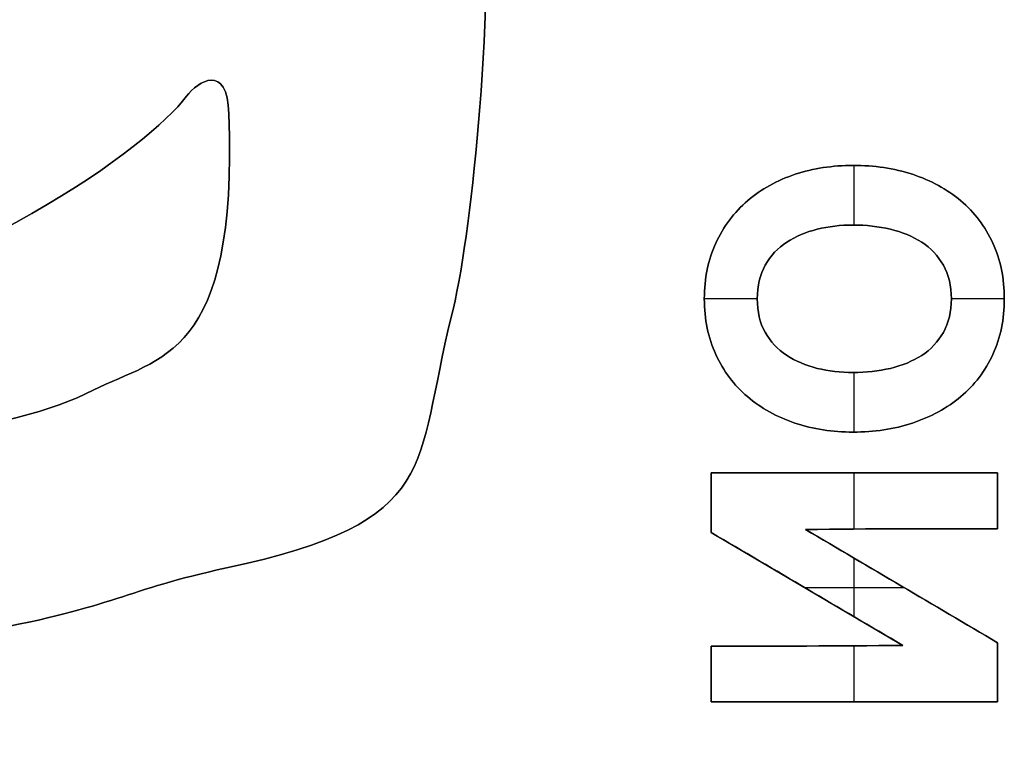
# Model space of a CAD drawing. Header units: millimetres. Extents: x -125 to 125, y -108 to 108.
# Tile 8 of 13: x 10.7 to 19.64, y -7.41 to -0.89. Entities that reach past the tile are written whole.
import ezdxf

# ---------------------------------------------------------------- set-up
doc = ezdxf.new("R2010")
doc.units = ezdxf.units.MM
doc.layers.add('Corpo', color=18, linetype='Continuous', true_color=0x000000)

msp = doc.modelspace()

# ---------------------------------------------------------------- linework, layer by layer
at = {"layer": 'Corpo', "color": 28, "true_color": 0x0c0c0c}
for p, q in [((18.2759, -2.7513, -0.05), (18.2759, -2.2101, -0.05)), ((18.2759, -2.7513), (18.2759, -2.2101)), ((17.3946, -3.4204, -0.05), (16.9138, -3.4204, -0.05)), ((17.3946, -3.4204), (16.9138, -3.4204)), ((19.6379, -3.4204, -0.05), (19.1571, -3.4204, -0.05)), ((19.6379, -3.4204), (19.1571, -3.4204)), ((18.2759, -4.6308, -0.05), (18.2759, -4.0895, -0.05)), ((18.2759, -4.6308), (18.2759, -4.0895)), ((16.9759, -5.0003, -0.025), (19.5759, -5.0003, -0.025)), ((16.9759, -5.5415, -0.025), (16.9759, -5.0003, -0.025)), ((18.2759, -5.0003, -0.05), (18.2759, -5.0003)), ((18.2759, -5.5103, -0.05), (18.2759, -5.0003, -0.05)), ((18.2759, -5.5103), (18.2759, -5.0003)), ((19.5759, -5.5074, -0.025), (19.5759, -5.0003, -0.025)), ((16.9759, -5.2709, -0.05), (16.9759, -5.2709)), ((19.5759, -5.2539), (19.5759, -5.2539, -0.05)), ((16.9759, -5.5415, -0.025), (18.7163, -6.5659, -0.025)), ((19.5759, -6.5419, -0.025), (17.8314, -5.5144, -0.025)), ((18.2759, -6.3067, -0.05), (18.2759, -5.7762, -0.05)), ((18.2759, -6.3067), (18.2759, -5.7762)), ((17.823, -6.0402, -0.05), (18.724, -6.0402, -0.05)), ((17.823, -6.0402), (18.724, -6.0402)), ((17.8461, -6.0537, -0.05), (17.8461, -6.0537)), ((18.7036, -6.0282, -0.05), (18.7036, -6.0282)), ((16.9759, -7.08, -0.025), (16.9759, -6.5729, -0.025)), ((18.2759, -7.08, -0.05), (18.2759, -6.57, -0.05)), ((18.2759, -7.08), (18.2759, -6.57)), ((19.5759, -7.08, -0.025), (19.5759, -6.5419, -0.025)), ((16.9759, -6.8265, -0.05), (16.9759, -6.8265)), ((19.5759, -6.811), (19.5759, -6.811, -0.05)), ((16.9759, -7.08, -0.025), (19.5759, -7.08, -0.025)), ((18.2759, -7.08), (18.2759, -7.08, -0.05))]:
    msp.add_line(p, q, dxfattribs=at)
for points, knots in [([(-2.4368, 7.5723), (-1.0658, 7.6996), (10.3423, 7.4344), (11.4992, 7.2222), (13.1176, 6.9254), (13.9898, 6.6495), (14.445, 4.3474), (14.6756, 3.1809), (14.8955, 2.0011), (14.9376, 0.6027), (14.9858, -0.999), (14.7993, -2.8626), (14.6163, -3.5876), (14.2736, -4.9456), (14.5467, -5.4388), (12.5757, -5.8631), (11.6341, -6.0658), (11.5907, -6.2112), (10.3745, -6.4359), (9.1694, -6.6587), (7.6751, -6.7223), (5.8917, -6.7701), (5.2122, -6.7883), (2.6459, -6.9611), (2.4531, -7.0883), (2.0183, -7.3754), (1.7169, -7.4347), (0.9909, -7.3748), (-0.0375, -7.2899), (-2.9725, -7.4065), (-3.9579, -7.5338), (-4.9434, -7.6612), (-5.388, -7.8202), (-5.9342, -7.152)], [0, 0, 0, 0, 13.964323, 13.964323, 13.964323, 18.871101, 18.871101, 18.871101, 22.659386, 22.659386, 22.659386, 26.882462, 26.882462, 26.882462, 30.86294, 30.86294, 30.86294, 33.214548, 33.214548, 33.214548, 37.7198, 37.7198, 37.7198, 41.202605, 41.202605, 41.202605, 42.75932, 42.75932, 42.75932, 47.722067, 47.722067, 47.722067, 50.050975, 50.050975, 50.050975, 50.050975]), ([(-5.9342, -7.152, -0.0551), (-5.388, -7.8202, -0.0551), (-4.9434, -7.6612, -0.0551), (-3.9579, -7.5338, -0.0551), (-2.9725, -7.4065, -0.0551), (-0.0375, -7.2899, -0.0551), (0.9909, -7.3748, -0.0551), (1.7169, -7.4347, -0.0551), (2.0183, -7.3754, -0.0551), (2.4531, -7.0883, -0.0551), (2.6459, -6.9611, -0.0551), (5.2122, -6.7883, -0.0551), (5.8917, -6.7701, -0.0551), (7.6751, -6.7223, -0.0551), (9.1694, -6.6587, -0.0551), (10.3745, -6.4359, -0.0551), (11.5907, -6.2112, -0.0551), (11.6341, -6.0658, -0.0551), (12.5757, -5.8631, -0.0551), (14.5467, -5.4388, -0.0551), (14.2736, -4.9456, -0.0551), (14.6163, -3.5876, -0.0551), (14.7993, -2.8626, -0.0551), (14.9858, -0.999, -0.0551), (14.9376, 0.6027, -0.0551), (14.8955, 2.0011, -0.0551), (14.6756, 3.1809, -0.0551), (14.445, 4.3474, -0.0551), (13.9898, 6.6495, -0.0551), (13.1176, 6.9254, -0.0551), (11.4992, 7.2222, -0.0551), (10.3423, 7.4344, -0.0551), (-1.0658, 7.6996, -0.0551), (-2.4368, 7.5723, -0.0551)], [0, 0, 0, 0, 2.328908, 2.328908, 2.328908, 7.291655, 7.291655, 7.291655, 8.848371, 8.848371, 8.848371, 12.331175, 12.331175, 12.331175, 16.836428, 16.836428, 16.836428, 19.188036, 19.188036, 19.188036, 23.168514, 23.168514, 23.168514, 27.391589, 27.391589, 27.391589, 31.179875, 31.179875, 31.179875, 36.086653, 36.086653, 36.086653, 50.050975, 50.050975, 50.050975, 50.050975]), ([(-5.9342, -7.152, -0.0275), (-5.388, -7.8202, -0.0275), (-4.9434, -7.6612, -0.0275), (-3.9579, -7.5338, -0.0275), (-2.9725, -7.4065, -0.0275), (-0.0375, -7.2899, -0.0275), (0.9909, -7.3748, -0.0275), (1.7169, -7.4347, -0.0275), (2.0183, -7.3754, -0.0275), (2.4531, -7.0883, -0.0275), (2.6459, -6.9611, -0.0275), (5.2122, -6.7883, -0.0275), (5.8917, -6.7701, -0.0275), (7.6751, -6.7223, -0.0275), (9.1694, -6.6587, -0.0275), (10.3745, -6.4359, -0.0275), (11.5907, -6.2112, -0.0275), (11.6341, -6.0658, -0.0275), (12.5757, -5.8631, -0.0275), (14.5467, -5.4388, -0.0275), (14.2736, -4.9456, -0.0275), (14.6163, -3.5876, -0.0275), (14.7993, -2.8626, -0.0275), (14.9858, -0.999, -0.0275), (14.9376, 0.6027, -0.0275), (14.8955, 2.0011, -0.0275), (14.6756, 3.1809, -0.0275), (14.445, 4.3474, -0.0275), (13.9898, 6.6495, -0.0275), (13.1176, 6.9254, -0.0275), (11.4992, 7.2222, -0.0275), (10.3423, 7.4344, -0.0275), (-1.0658, 7.6996, -0.0275), (-2.4368, 7.5723, -0.0275)], [0, 0, 0, 0, 4.550089, 4.550089, 4.550089, 9.100177, 9.100177, 9.100177, 13.650266, 13.650266, 13.650266, 18.200355, 18.200355, 18.200355, 22.750443, 22.750443, 22.750443, 27.300532, 27.300532, 27.300532, 31.850621, 31.850621, 31.850621, 36.400709, 36.400709, 36.400709, 40.950798, 40.950798, 40.950798, 45.500887, 45.500887, 45.500887, 50.050975, 50.050975, 50.050975, 50.050975]), ([(11.3653, -4.2506), (11.9656, -3.9436), (12.6775, -3.9695), (12.5971, -1.7418), (12.5803, -1.2762), (12.3166, -1.4455), (12.2115, -1.5826), (11.858, -2.0441), (10.3344, -3.1847), (7.6644, -3.9058)], [0, 0, 0, 0, 3.615764, 3.615764, 3.615764, 4.567852, 4.567852, 4.567852, 9.81802, 9.81802, 9.81802, 9.81802]), ([(7.6644, -3.9058, -0.0551), (10.3344, -3.1847, -0.0551), (11.858, -2.0441, -0.0551), (12.2115, -1.5826, -0.0551), (12.3166, -1.4455, -0.0551), (12.5803, -1.2762, -0.0551), (12.5971, -1.7418, -0.0551), (12.6775, -3.9695, -0.0551), (11.9656, -3.9436, -0.0551), (11.3653, -4.2506, -0.0551)], [0, 0, 0, 0, 5.250168, 5.250168, 5.250168, 6.202255, 6.202255, 6.202255, 9.81802, 9.81802, 9.81802, 9.81802]), ([(7.6644, -3.9058, -0.0275), (10.3344, -3.1847, -0.0275), (11.858, -2.0441, -0.0275), (12.2115, -1.5826, -0.0275), (12.3166, -1.4455, -0.0275), (12.5803, -1.2762, -0.0275), (12.5971, -1.7418, -0.0275), (12.6775, -3.9695, -0.0275), (11.9656, -3.9436, -0.0275), (11.3653, -4.2506, -0.0275)], [0, 0, 0, 0, 0.333333, 0.333333, 0.333333, 0.666667, 0.666667, 0.666667, 1, 1, 1, 1]), ([(17.7368, -4.548), (17.572, -4.4931), (17.4283, -4.4126), (17.1826, -4.2039), (17.0873, -4.076), (16.9485, -3.7751), (16.9138, -3.6064), (16.9138, -3.2344), (16.9493, -3.0662), (17.0866, -2.7646), (17.1838, -2.637), (17.4306, -2.4248), (17.5745, -2.3446), (17.9028, -2.2372), (18.0781, -2.21), (18.4569, -2.21), (18.6365, -2.2366), (18.8037, -2.2909)], [0, 0, 0, 0, 0.514474, 0.514474, 1.027643, 1.027643, 1.539895, 1.539895, 2.05041, 2.05041, 2.561839, 2.561839, 3.072966, 3.072966, 3.583508, 3.583508, 4.108638, 4.108638, 4.108638, 4.108638]), ([(18.8037, -2.2909, -0.05), (18.6365, -2.2366, -0.05), (18.4569, -2.21, -0.05), (18.0781, -2.21, -0.05), (17.9028, -2.2372, -0.05), (17.5745, -2.3446, -0.05), (17.4306, -2.4248, -0.05), (17.1838, -2.637, -0.05), (17.0866, -2.7646, -0.05), (16.9493, -3.0662, -0.05), (16.9138, -3.2344, -0.05), (16.9138, -3.6064, -0.05), (16.9485, -3.7751, -0.05), (17.0873, -4.076, -0.05), (17.1826, -4.2039, -0.05), (17.4283, -4.4126, -0.05), (17.572, -4.4931, -0.05), (17.7368, -4.548, -0.05)], [0, 0, 0, 0, 0.525129, 0.525129, 1.035672, 1.035672, 1.546799, 1.546799, 2.058228, 2.058228, 2.568743, 2.568743, 3.080995, 3.080995, 3.594163, 3.594163, 4.108638, 4.108638, 4.108638, 4.108638]), ([(18.8037, -2.2909, -0.025), (18.6365, -2.2366, -0.025), (18.4569, -2.21, -0.025), (18.0781, -2.21, -0.025), (17.9028, -2.2372, -0.025), (17.5745, -2.3446, -0.025), (17.4306, -2.4248, -0.025), (17.1838, -2.637, -0.025), (17.0866, -2.7646, -0.025), (16.9493, -3.0662, -0.025), (16.9138, -3.2344, -0.025), (16.9138, -3.6064, -0.025), (16.9485, -3.7751, -0.025), (17.0873, -4.076, -0.025), (17.1826, -4.2039, -0.025), (17.4283, -4.4126, -0.025), (17.572, -4.4931, -0.025), (17.7368, -4.548, -0.025)], [0, 0, 0, 0, 0.1278111, 0.1278111, 0.2520719, 0.2520719, 0.3764748, 0.3764748, 0.5009514, 0.5009514, 0.6252055, 0.6252055, 0.7498823, 0.7498823, 0.8747823, 0.8747823, 1, 1, 1, 1]), ([(18.8037, -2.2909), (18.971, -2.3452), (19.1172, -2.4255), (19.3678, -2.6364), (19.4643, -2.7647), (19.6032, -3.0658), (19.6379, -3.2344), (19.6379, -3.6064), (19.603, -3.7749), (19.4645, -4.0763), (19.3672, -4.2032), (19.1177, -4.4129), (18.971, -4.4931), (18.6363, -4.603), (18.4569, -4.6308), (18.0781, -4.6308), (17.9021, -4.603), (17.7368, -4.548)], [0, 0, 0, 0, 0.51705, 0.51705, 1.03442, 1.03442, 1.550003, 1.550003, 2.067339, 2.067339, 2.586468, 2.586468, 3.105258, 3.105258, 3.624049, 3.624049, 4.128428, 4.128428, 4.128428, 4.128428]), ([(17.7368, -4.548, -0.05), (17.9021, -4.603, -0.05), (18.0781, -4.6308, -0.05), (18.4569, -4.6308, -0.05), (18.6363, -4.603, -0.05), (18.971, -4.4931, -0.05), (19.1177, -4.4129, -0.05), (19.3672, -4.2032, -0.05), (19.4645, -4.0763, -0.05), (19.603, -3.7749, -0.05), (19.6379, -3.6064, -0.05), (19.6379, -3.2344, -0.05), (19.6032, -3.0658, -0.05), (19.4643, -2.7647, -0.05), (19.3678, -2.6364, -0.05), (19.1172, -2.4255, -0.05), (18.971, -2.3452, -0.05), (18.8037, -2.2909, -0.05)], [0, 0, 0, 0, 0.504379, 0.504379, 1.023169, 1.023169, 1.541959, 1.541959, 2.061089, 2.061089, 2.578425, 2.578425, 3.094008, 3.094008, 3.611378, 3.611378, 4.128428, 4.128428, 4.128428, 4.128428]), ([(17.7368, -4.548, -0.025), (17.9021, -4.603, -0.025), (18.0781, -4.6308, -0.025), (18.4569, -4.6308, -0.025), (18.6363, -4.603, -0.025), (18.971, -4.4931, -0.025), (19.1177, -4.4129, -0.025), (19.3672, -4.2032, -0.025), (19.4645, -4.0763, -0.025), (19.603, -3.7749, -0.025), (19.6379, -3.6064, -0.025), (19.6379, -3.2344, -0.025), (19.6032, -3.0658, -0.025), (19.4643, -2.7647, -0.025), (19.3678, -2.6364, -0.025), (19.1172, -2.4255, -0.025), (18.971, -2.3452, -0.025), (18.8037, -2.2909, -0.025)], [0, 0, 0, 0, 0.1221722, 0.1221722, 0.2478351, 0.2478351, 0.373498, 0.373498, 0.499243, 0.499243, 0.6245538, 0.6245538, 0.7494398, 0.7494398, 0.8747586, 0.8747586, 1, 1, 1, 1]), ([(19.0844, -3.1151), (19.0357, -3.0292), (18.9701, -2.9595), (18.805, -2.8536), (18.7103, -2.8145), (18.4969, -2.7639), (18.3836, -2.7513), (18.1508, -2.7513), (18.0421, -2.7638), (17.8361, -2.8145), (17.7437, -2.8541), (17.5807, -2.9591), (17.5157, -3.029), (17.4186, -3.2016), (17.3946, -3.3033), (17.3946, -3.5376), (17.418, -3.6386), (17.5127, -3.8092), (17.578, -3.8786), (17.6607, -3.9323)], [0, 0, 0, 0, 0.319125, 0.319125, 0.639358, 0.639358, 0.95959, 0.95959, 1.267229, 1.267229, 1.572996, 1.572996, 1.87768, 1.87768, 2.184063, 2.184063, 2.492101, 2.492101, 2.800139, 2.800139, 2.800139, 2.800139]), ([(17.6607, -3.9323, -0.05), (17.578, -3.8786, -0.05), (17.5127, -3.8092, -0.05), (17.418, -3.6386, -0.05), (17.3946, -3.5376, -0.05), (17.3946, -3.3033, -0.05), (17.4186, -3.2016, -0.05), (17.5157, -3.029, -0.05), (17.5807, -2.9591, -0.05), (17.7437, -2.8541, -0.05), (17.8361, -2.8145, -0.05), (18.0421, -2.7638, -0.05), (18.1508, -2.7513, -0.05), (18.3836, -2.7513, -0.05), (18.4969, -2.7639, -0.05), (18.7103, -2.8145, -0.05), (18.805, -2.8536, -0.05), (18.9701, -2.9595, -0.05), (19.0357, -3.0292, -0.05), (19.0844, -3.1151, -0.05)], [0, 0, 0, 0, 0.308038, 0.308038, 0.616076, 0.616076, 0.922459, 0.922459, 1.227143, 1.227143, 1.53291, 1.53291, 1.840549, 1.840549, 2.160781, 2.160781, 2.481014, 2.481014, 2.800139, 2.800139, 2.800139, 2.800139]), ([(17.6607, -3.9323, -0.025), (17.578, -3.8786, -0.025), (17.5127, -3.8092, -0.025), (17.418, -3.6386, -0.025), (17.3946, -3.5376, -0.025), (17.3946, -3.3033, -0.025), (17.4186, -3.2016, -0.025), (17.5157, -3.029, -0.025), (17.5807, -2.9591, -0.025), (17.7437, -2.8541, -0.025), (17.8361, -2.8145, -0.025), (18.0421, -2.7638, -0.025), (18.1508, -2.7513, -0.025), (18.3836, -2.7513, -0.025), (18.4969, -2.7639, -0.025), (18.7103, -2.8145, -0.025), (18.805, -2.8536, -0.025), (18.9701, -2.9595, -0.025), (19.0357, -3.0292, -0.025), (19.0844, -3.1151, -0.025)], [0, 0, 0, 0, 0.1100082, 0.1100082, 0.2200164, 0.2200164, 0.3294331, 0.3294331, 0.4382438, 0.4382438, 0.5474406, 0.5474406, 0.6573062, 0.6573062, 0.7716693, 0.7716693, 0.8860323, 0.8860323, 1, 1, 1, 1]), ([(19.0844, -3.7258), (19.1324, -3.6393), (19.1571, -3.5376), (19.1571, -3.3033), (19.1324, -3.2016), (19.0844, -3.1151)], [0, 0, 0, 0, 0.3216046, 0.3216046, 0.6414801, 0.6414801, 0.6414801, 0.6414801]), ([(19.0844, -3.1151, -0.05), (19.1324, -3.2016, -0.05), (19.1571, -3.3033, -0.05), (19.1571, -3.5376, -0.05), (19.1324, -3.6393, -0.05), (19.0844, -3.7258, -0.05)], [0, 0, 0, 0, 0.3198755, 0.3198755, 0.6414801, 0.6414801, 0.6414801, 0.6414801]), ([(19.0844, -3.1151, -0.025), (19.1324, -3.2016, -0.025), (19.1571, -3.3033, -0.025), (19.1571, -3.5376, -0.025), (19.1324, -3.6393, -0.025), (19.0844, -3.7258, -0.025)], [0, 0, 0, 0, 0.4986523, 0.4986523, 1, 1, 1, 1]), ([(18.6036, -4.0517), (18.7103, -4.0264), (18.805, -3.9873), (18.9704, -3.8812), (19.0357, -3.8117), (19.0844, -3.7258)], [0, 0, 0, 0, 0.3013522, 0.3013522, 0.6027043, 0.6027043, 0.6027043, 0.6027043]), ([(19.0844, -3.7258, -0.05), (19.0357, -3.8117, -0.05), (18.9704, -3.8812, -0.05), (18.805, -3.9873, -0.05), (18.7103, -4.0264, -0.05), (18.6036, -4.0517, -0.05)], [0, 0, 0, 0, 0.3013522, 0.3013522, 0.6027043, 0.6027043, 0.6027043, 0.6027043]), ([(19.0844, -3.7258, -0.025), (19.0357, -3.8117, -0.025), (18.9704, -3.8812, -0.025), (18.805, -3.9873, -0.025), (18.7103, -4.0264, -0.025), (18.6036, -4.0517, -0.025)], [0, 0, 0, 0, 0.5, 0.5, 1, 1, 1, 1]), ([(17.6607, -3.9323), (17.7427, -3.9866), (17.836, -4.0266), (18.0421, -4.0769), (18.1508, -4.0896), (18.3836, -4.0896), (18.4969, -4.0769), (18.6036, -4.0517)], [0, 0, 0, 0, 0.3202623, 0.3202623, 0.6424859, 0.6424859, 0.9778999, 0.9778999, 0.9778999, 0.9778999]), ([(18.6036, -4.0517, -0.05), (18.4969, -4.0769, -0.05), (18.3836, -4.0896, -0.05), (18.1508, -4.0896, -0.05), (18.0421, -4.0769, -0.05), (17.836, -4.0266, -0.05), (17.7427, -3.9866, -0.05), (17.6607, -3.9323, -0.05)], [0, 0, 0, 0, 0.335414, 0.335414, 0.6576376, 0.6576376, 0.9778999, 0.9778999, 0.9778999, 0.9778999]), ([(18.6036, -4.0517, -0.025), (18.4969, -4.0769, -0.025), (18.3836, -4.0896, -0.025), (18.1508, -4.0896, -0.025), (18.0421, -4.0769, -0.025), (17.836, -4.0266, -0.025), (17.7427, -3.9866, -0.025), (17.6607, -3.9323, -0.025)], [0, 0, 0, 0, 0.342994, 0.342994, 0.6725, 0.6725, 1, 1, 1, 1]), ([(11.3653, -4.2506, -0.0551), (9.9032, -4.9985, -0.0551), (5.0977, -5.0055, -0.0551), (4.5847, -5.0781, -0.0551), (4.4723, -5.094, -0.0551), (4.3116, -4.9985, -0.0551), (4.4723, -4.9189, -0.0551)], [0, 0, 0, 0, 6.96588, 6.96588, 6.96588, 7.445674, 7.445674, 7.445674, 7.445674]), ([(4.4723, -4.9189), (4.3116, -4.9985), (4.4723, -5.094), (4.5847, -5.0781), (5.0977, -5.0055), (9.9032, -4.9985), (11.3653, -4.2506)], [3.3502, 3.3502, 3.3502, 3.3502, 3.829994, 3.829994, 3.829994, 10.795874, 10.795874, 10.795874, 10.795874]), ([(11.3653, -4.2506, -0.0275), (9.9032, -4.9985, -0.0275), (5.0977, -5.0055, -0.0275), (4.5847, -5.0781, -0.0275), (4.4723, -5.094, -0.0275), (4.3116, -4.9985, -0.0275), (4.4723, -4.9189, -0.0275)], [0, 0, 0, 0, 0.3333333, 0.3333333, 0.3333333, 0.6666667, 0.6666667, 0.6666667, 0.6666667])]:
    msp.add_open_spline(points, degree=3, knots=knots, dxfattribs=at)
for points, degree in [([(12.2115, -1.5826, -0.0551), (12.2115, -1.5826, -0.0275), (12.2115, -1.5826)], 2), ([(12.5971, -1.7418, -0.0551), (12.5971, -1.7418, -0.0275), (12.5971, -1.7418)], 2), ([(18.2649, -2.21, -0.05), (18.2649, -2.21, -0.025), (18.2649, -2.21)], 2), ([(17.7387, -2.2909, -0.05), (17.7387, -2.2909, -0.025), (17.7387, -2.2909)], 2), ([(18.8037, -2.2909, -0.05), (18.8037, -2.2909, -0.025), (18.8037, -2.2909)], 2), ([(17.3073, -2.5309, -0.05), (17.3073, -2.5309, -0.025), (17.3073, -2.5309)], 2), ([(19.2424, -2.5309, -0.05), (19.2424, -2.5309, -0.025), (19.2424, -2.5309)], 2), ([(18.2649, -2.7513, -0.05), (18.2649, -2.7513, -0.025), (18.2649, -2.7513)], 2), ([(17.9388, -2.7892, -0.05), (17.9388, -2.7892, -0.025), (17.9388, -2.7892)], 2), ([(18.6036, -2.7892, -0.05), (18.6036, -2.7892, -0.025), (18.6036, -2.7892)], 2), ([(17.0179, -2.9155, -0.05), (17.0179, -2.9155, -0.025), (17.0179, -2.9155)], 2), ([(17.662, -2.9067, -0.05), (17.662, -2.9067, -0.025), (17.662, -2.9067)], 2), ([(18.8877, -2.9067, -0.05), (18.8877, -2.9067, -0.025), (18.8877, -2.9067)], 2), ([(19.5338, -2.9155, -0.05), (19.5338, -2.9155, -0.025), (19.5338, -2.9155)], 2), ([(17.4673, -3.1151, -0.05), (17.4673, -3.1151, -0.025), (17.4673, -3.1151)], 2), ([(19.0844, -3.1151, -0.05), (19.0844, -3.1151, -0.025), (19.0844, -3.1151)], 2), ([(16.9138, -3.4201, -0.05), (16.9138, -3.4201, -0.025), (16.9138, -3.4201)], 2), ([(17.3946, -3.4201, -0.05), (17.3946, -3.4201, -0.025), (17.3946, -3.4201)], 2), ([(19.1571, -3.4201, -0.05), (19.1571, -3.4201, -0.025), (19.1571, -3.4201)], 2), ([(19.6379, -3.4201, -0.05), (19.6379, -3.4201, -0.025), (19.6379, -3.4201)], 2), ([(14.6163, -3.5876, -0.0551), (14.6163, -3.5876, -0.0275), (14.6163, -3.5876)], 2), ([(17.4653, -3.7239, -0.05), (17.4653, -3.7239, -0.025), (17.4653, -3.7239)], 2), ([(19.0844, -3.7258, -0.05), (19.0844, -3.7258, -0.025), (19.0844, -3.7258)], 2), ([(17.0179, -3.9254, -0.05), (17.0179, -3.9254, -0.025), (17.0179, -3.9254)], 2), ([(17.6607, -3.9323, -0.05), (17.6607, -3.9323, -0.025), (17.6607, -3.9323)], 2), ([(19.5338, -3.9254, -0.05), (19.5338, -3.9254, -0.025), (19.5338, -3.9254)], 2), ([(18.8877, -3.9342, -0.05), (18.8877, -3.9342, -0.025), (18.8877, -3.9342)], 2), ([(17.9388, -4.0517, -0.05), (17.9388, -4.0517, -0.025), (17.9388, -4.0517)], 2), ([(18.2649, -4.0896, -0.05), (18.2649, -4.0896, -0.025), (18.2649, -4.0896)], 2), ([(18.6036, -4.0517), (18.6036, -4.0517, -0.025), (18.6036, -4.0517, -0.05)], 2), ([(11.3653, -4.2506, -0.0551), (11.3653, -4.2506, -0.0275), (11.3653, -4.2506)], 2), ([(17.3053, -4.3081, -0.05), (17.3053, -4.3081, -0.025), (17.3053, -4.3081)], 2), ([(19.2424, -4.3081, -0.05), (19.2424, -4.3081, -0.025), (19.2424, -4.3081)], 2), ([(17.7368, -4.548), (17.7368, -4.548, -0.025), (17.7368, -4.548, -0.05)], 2), ([(18.8037, -4.5481, -0.05), (18.8037, -4.5481, -0.025), (18.8037, -4.5481)], 2), ([(18.2649, -4.6308, -0.05), (18.2649, -4.6308, -0.025), (18.2649, -4.6308)], 2), ([(16.9759, -5.0003), (17.8425, -5.0003), (18.7092, -5.0003), (19.5759, -5.0003)], 3), ([(19.5759, -5.0003, -0.05), (18.7092, -5.0003, -0.05), (17.8425, -5.0003, -0.05), (16.9759, -5.0003, -0.05)], 3), ([(16.9759, -5.0003, -0.05), (16.9759, -5.0003, -0.025), (16.9759, -5.0003)], 2), ([(16.9759, -5.5415), (16.9759, -5.3611), (16.9759, -5.1807), (16.9759, -5.0003)], 3), ([(16.9759, -5.0003, -0.05), (16.9759, -5.1807, -0.05), (16.9759, -5.3611, -0.05), (16.9759, -5.5415, -0.05)], 3), ([(19.5759, -5.0003), (19.5759, -5.1693), (19.5759, -5.3384), (19.5759, -5.5074)], 3), ([(19.5759, -5.5074, -0.05), (19.5759, -5.3384, -0.05), (19.5759, -5.1693, -0.05), (19.5759, -5.0003, -0.05)], 3), ([(19.5759, -5.0003, -0.05), (19.5759, -5.0003, -0.025), (19.5759, -5.0003)], 2), ([(16.9759, -5.5415, -0.05), (16.9759, -5.5415, -0.025), (16.9759, -5.5415)], 2), ([(18.7163, -6.5659), (18.1362, -6.2245), (17.556, -5.883), (16.9759, -5.5415)], 3), ([(16.9759, -5.5415, -0.05), (17.556, -5.883, -0.05), (18.1362, -6.2245, -0.05), (18.7163, -6.5659, -0.05)], 3), ([(19.5759, -5.5074), (18.9944, -5.5074), (18.4129, -5.5074), (17.8314, -5.5144)], 3), ([(17.8314, -5.5144, -0.05), (18.4129, -5.5074, -0.05), (18.9944, -5.5074, -0.05), (19.5759, -5.5074, -0.05)], 3), ([(17.8314, -5.5144, -0.025), (18.4129, -5.5074, -0.025), (18.9944, -5.5074, -0.025), (19.5759, -5.5074, -0.025)], 3), ([(17.8314, -5.5144), (18.4129, -5.8569), (18.9944, -6.1994), (19.5759, -6.5419)], 3), ([(19.5759, -6.5419, -0.05), (18.9944, -6.1994, -0.05), (18.4129, -5.8569, -0.05), (17.8314, -5.5144, -0.05)], 3), ([(17.8314, -5.5144, -0.05), (17.8314, -5.5144, -0.025), (17.8314, -5.5144)], 2), ([(18.7036, -5.5083, -0.05), (18.7036, -5.5083, -0.025), (18.7036, -5.5083)], 2), ([(19.5759, -5.5074, -0.05), (19.5759, -5.5074, -0.025), (19.5759, -5.5074)], 2), ([(12.5757, -5.8631, -0.0551), (12.5757, -5.8631, -0.0275), (12.5757, -5.8631)], 2), ([(16.9759, -6.5729), (17.556, -6.5729), (18.1362, -6.5729), (18.7163, -6.5659)], 3), ([(18.7163, -6.5659, -0.05), (18.1362, -6.5729, -0.05), (17.556, -6.5729, -0.05), (16.9759, -6.5729, -0.05)], 3), ([(18.7163, -6.5659, -0.025), (18.1362, -6.5729, -0.025), (17.556, -6.5729, -0.025), (16.9759, -6.5729, -0.025)], 3), ([(16.9759, -7.08), (16.9759, -6.911), (16.9759, -6.7419), (16.9759, -6.5729)], 3), ([(16.9759, -6.5729), (16.9759, -6.5729, -0.025), (16.9759, -6.5729, -0.05)], 2), ([(16.9759, -6.5729, -0.05), (16.9759, -6.7419, -0.05), (16.9759, -6.911, -0.05), (16.9759, -7.08, -0.05)], 3), ([(17.8461, -6.572, -0.05), (17.8461, -6.572, -0.025), (17.8461, -6.572)], 2), ([(18.7163, -6.5659, -0.05), (18.7163, -6.5659, -0.025), (18.7163, -6.5659)], 2), ([(19.5759, -6.5419), (19.5759, -6.7213), (19.5759, -6.9007), (19.5759, -7.08)], 3), ([(19.5759, -7.08, -0.05), (19.5759, -6.9007, -0.05), (19.5759, -6.7213, -0.05), (19.5759, -6.5419, -0.05)], 3), ([(19.5759, -6.5419, -0.05), (19.5759, -6.5419, -0.025), (19.5759, -6.5419)], 2), ([(16.9759, -7.08, -0.05), (16.9759, -7.08, -0.025), (16.9759, -7.08)], 2), ([(19.5759, -7.08), (18.7092, -7.08), (17.8425, -7.08), (16.9759, -7.08)], 3), ([(16.9759, -7.08, -0.05), (17.8425, -7.08, -0.05), (18.7092, -7.08, -0.05), (19.5759, -7.08, -0.05)], 3), ([(19.5759, -7.08, -0.05), (19.5759, -7.08, -0.025), (19.5759, -7.08)], 2)]:
    msp.add_open_spline(points, degree=degree, dxfattribs=at)

doc.saveas('drawing.dxf')
